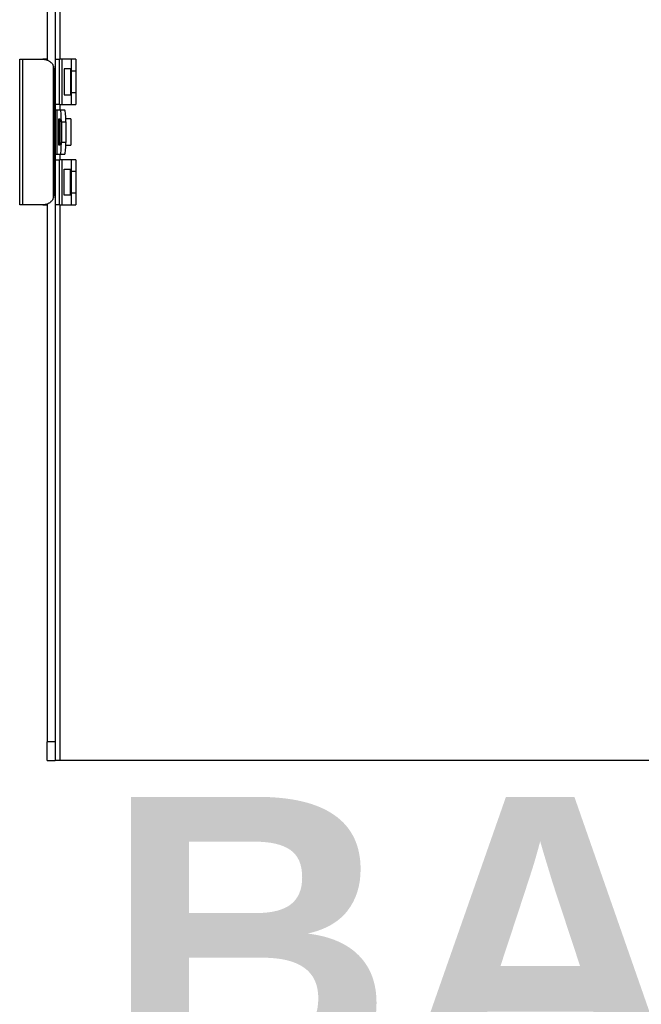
# Model space of a CAD drawing. Header units: inches. Extents: x 0 to 401, y -11 to 260.
# Tile 3 of 45: x 64.48 to 70.7, y 47.69 to 57.55. Entities that reach past the tile are written whole.
import ezdxf

# ---------------------------------------------------------------- set-up
doc = ezdxf.new("R2010")
doc.units = ezdxf.units.IN
doc.header["$LTSCALE"] = 24.054
doc.header["$MEASUREMENT"] = 0
for name, color, linetype, lineweight in [('Symbols(ANSI)', 7, 'Continuous', 25), ('Visible Edges(ANSI)', 7, 'Continuous', 25), ('Visible Tangent Edges(ANSI)', 7, 'Continuous', 25)]:
    doc.layers.add(name, color=color, linetype=linetype, lineweight=lineweight)
doc.styles.add('Dimension-ANSI', font='arialbd.ttf')

# ---------------------------------------------------------------- blocks, each defined once
blk = doc.blocks.new('Datum Identifier19')
at = {"layer": 'Symbols(ANSI)', "color": 7, "linetype": 'Continuous', "lineweight": 25}
blk.add_line((2.94509, 2.0714), (2.94509, 2.08428), dxfattribs=at)
at = {"layer": 'Symbols(ANSI)', "color": 7, "insert": (2.71576, 1.94738), "char_height": 0.12, "attachment_point": 7, "style": 'Dimension-ANSI'}
blk.add_mtext('BACK', dxfattribs=at)

msp = doc.modelspace()

# ---------------------------------------------------------------- linework, layer by layer
at = {"layer": 'Visible Edges(ANSI)'}
for p, q in [((64.8384, 227.59), (64.8384, 50.3204)), ((64.757, 96.9699), (64.757, 57.1478)), ((64.482, 57.1552), (64.5132, 57.1552)), ((64.482, 55.6982), (64.482, 57.1552)), ((64.5132, 57.1552), (64.7129, 57.1552)), ((64.757, 57.1552), (64.7129, 57.1552)), ((64.8384, 57.1552), (64.8816, 57.1552)), ((64.9068, 57.1552), (64.8816, 57.1552)), ((65.0013, 57.1552), (64.9068, 57.1552)), ((65.0013, 57.0387), (65.0013, 57.1552)), ((65.045, 57.1552), (65.0013, 57.1552)), ((65.045, 57.1552), (65.045, 57.0387)), ((64.8293, 55.8148), (64.8293, 57.0387)), ((64.9284, 57.0605), (64.9284, 56.7983)), ((64.9903, 57.0605), (64.9284, 57.0605)), ((65.0013, 57.0605), (64.9903, 57.0605)), ((65.0013, 56.8201), (65.0013, 57.0387)), ((65.045, 57.0387), (65.045, 56.8201)), ((64.9284, 56.7983), (64.9903, 56.7983)), ((64.9903, 56.7983), (65.0013, 56.7983)), ((65.0013, 56.7036), (65.0013, 56.8201)), ((65.045, 56.8201), (65.045, 56.7036)), ((64.8816, 56.7036), (64.8384, 56.7036)), ((64.8816, 56.7036), (64.9068, 56.7036)), ((64.9068, 56.7036), (65.0013, 56.7036)), ((65.0013, 56.7036), (65.045, 56.7036)), ((64.8548, 56.6467), (64.8384, 56.6467)), ((64.8912, 56.6467), (64.8548, 56.6467)), ((64.9348, 56.6467), (64.8912, 56.6467)), ((64.875, 56.2956), (64.875, 56.5579)), ((64.875, 56.5579), (64.8843, 56.5579)), ((64.8841, 56.5579), (64.8841, 56.2956)), ((64.8994, 56.5302), (64.8994, 56.3233)), ((64.9934, 56.5579), (64.9427, 56.5579)), ((64.943, 56.5302), (64.943, 56.3233)), ((64.9934, 56.5579), (64.9934, 56.2956)), ((64.8843, 56.2956), (64.875, 56.2956)), ((64.9427, 56.2956), (64.9934, 56.2956)), ((64.8384, 56.2067), (64.8548, 56.2067)), ((64.8548, 56.2067), (64.8912, 56.2067)), ((64.8912, 56.2067), (64.9348, 56.2067)), ((64.8384, 56.1499), (64.8816, 56.1499)), ((64.9068, 56.1499), (64.8816, 56.1499)), ((65.0013, 56.1499), (64.9068, 56.1499)), ((65.0013, 56.0333), (65.0013, 56.1499)), ((65.045, 56.1499), (65.0013, 56.1499)), ((65.045, 56.1499), (65.045, 56.0333)), ((64.9284, 55.7929), (64.9284, 56.0552)), ((64.9284, 56.0552), (64.9903, 56.0552)), ((64.9903, 56.0552), (65.0013, 56.0552)), ((65.0013, 55.8148), (65.0013, 56.0333)), ((65.045, 56.0333), (65.045, 55.8148)), ((65.0013, 55.6982), (65.0013, 55.8148)), ((65.045, 55.8148), (65.045, 55.6982)), ((64.757, 55.7057), (64.757, 50.3204)), ((64.9903, 55.7929), (64.9284, 55.7929)), ((65.0013, 55.7929), (64.9903, 55.7929)), ((64.5132, 55.6982), (64.482, 55.6982)), ((64.7129, 55.6982), (64.5132, 55.6982)), ((64.7129, 55.6982), (64.757, 55.6982)), ((64.8816, 55.6982), (64.8384, 55.6982)), ((64.8816, 55.6982), (64.9068, 55.6982)), ((64.9068, 55.6982), (65.0013, 55.6982)), ((65.0013, 55.6982), (65.045, 55.6982)), ((64.757, 50.1353), (64.757, 50.3204)), ((64.8384, 50.3204), (64.8384, 50.1353)), ((64.757, 50.1353), (64.8384, 50.1353)), ((64.8843, 50.1353), (64.8384, 50.1353)), ((76.798, 50.1353), (64.8843, 50.1353))]:
    msp.add_line(p, q, dxfattribs=at)
at = {"layer": 'Visible Edges(ANSI)', "flags": 128}
for points in [[(64.7129, 57.1552), (64.7184, 57.1551), (64.724, 57.1548), (64.7297, 57.1542), (64.7354, 57.1534), (64.741, 57.1523), (64.7466, 57.151), (64.7522, 57.1494), (64.7576, 57.1475), (64.7629, 57.1454), (64.7681, 57.143), (64.7732, 57.1403), (64.778, 57.1374), (64.7827, 57.1343), (64.7871, 57.1309), (64.7913, 57.1274), (64.7953, 57.1237), (64.7991, 57.1198), (64.8026, 57.1157), (64.806, 57.1114), (64.8092, 57.1068), (64.8122, 57.1021), (64.815, 57.0972), (64.8176, 57.0921), (64.8199, 57.0868)], [(64.8199, 55.7667), (64.8176, 55.7614), (64.815, 55.7563), (64.8122, 55.7514), (64.8092, 55.7466), (64.806, 55.7421), (64.8026, 55.7377), (64.7991, 55.7336), (64.7953, 55.7298), (64.7913, 55.7261), (64.7871, 55.7225), (64.7827, 55.7192), (64.778, 55.7161), (64.7732, 55.7132), (64.7681, 55.7105), (64.7629, 55.7081), (64.7576, 55.7059), (64.7522, 55.7041), (64.7466, 55.7025), (64.741, 55.7011), (64.7354, 55.7001), (64.7297, 55.6992), (64.724, 55.6987), (64.7184, 55.6983), (64.7129, 55.6982)]]:
    msp.add_lwpolyline(points, dxfattribs=at)
at = {"layer": 'Visible Edges(ANSI)'}
for centre, major_axis, ratio, start_param, end_param in [((64.7237, 57.0387), (0, -0.1166), 0.906308, 1.570796, 1.996411), ((64.8912, 56.5302), (0, 0.1166), 0.069756, 4.712389, 6.283185), ((64.9348, 56.5302), (0, 0.1166), 0.069756, 4.712389, 6.283185), ((64.8912, 56.3233), (0, -0.1166), 0.069756, 0, 1.570796), ((64.9348, 56.3233), (0, -0.1166), 0.069756, 0, 1.570796), ((64.7237, 55.8148), (0, -0.1166), 0.906308, 1.145182, 1.570796)]:
    msp.add_ellipse(centre, major_axis=major_axis, ratio=ratio, start_param=start_param, end_param=end_param, dxfattribs=at)
at = {"layer": 'Visible Tangent Edges(ANSI)'}
for p, q in [((64.8843, 96.9624), (64.8843, 57.1552)), ((64.5132, 55.6982), (64.5132, 57.1552)), ((64.8199, 55.7667), (64.8199, 57.0868)), ((64.8816, 56.7036), (64.8816, 57.1552)), ((64.9068, 56.7036), (64.9068, 57.1552)), ((64.9903, 57.0605), (64.9903, 56.7983)), ((65.0013, 57.0387), (65.045, 57.0387)), ((65.045, 56.8201), (65.0013, 56.8201)), ((64.8843, 56.7036), (64.8843, 56.6467)), ((64.8548, 56.6467), (64.8548, 56.2067)), ((64.8843, 56.5579), (64.8843, 56.2956)), ((64.8994, 56.5302), (64.943, 56.5302)), ((64.943, 56.3233), (64.8994, 56.3233)), ((64.8843, 56.2067), (64.8843, 56.1499)), ((64.8816, 55.6982), (64.8816, 56.1499)), ((64.9068, 55.6982), (64.9068, 56.1499)), ((64.9903, 55.7929), (64.9903, 56.0552)), ((65.0013, 56.0333), (65.045, 56.0333)), ((65.045, 55.8148), (65.0013, 55.8148)), ((64.8843, 55.6982), (64.8843, 50.1353)), ((64.8384, 50.3204), (64.757, 50.3204))]:
    msp.add_line(p, q, dxfattribs=at)

# ---------------------------------------------------------------- block references
at = {"layer": 'Symbols(ANSI)', "xscale": 24.0539995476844, "yscale": 24.0539995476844, "zscale": 24.0539995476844}
msp.add_blockref('Datum Identifier19', (0, 0), dxfattribs=at)

doc.saveas('drawing.dxf')
